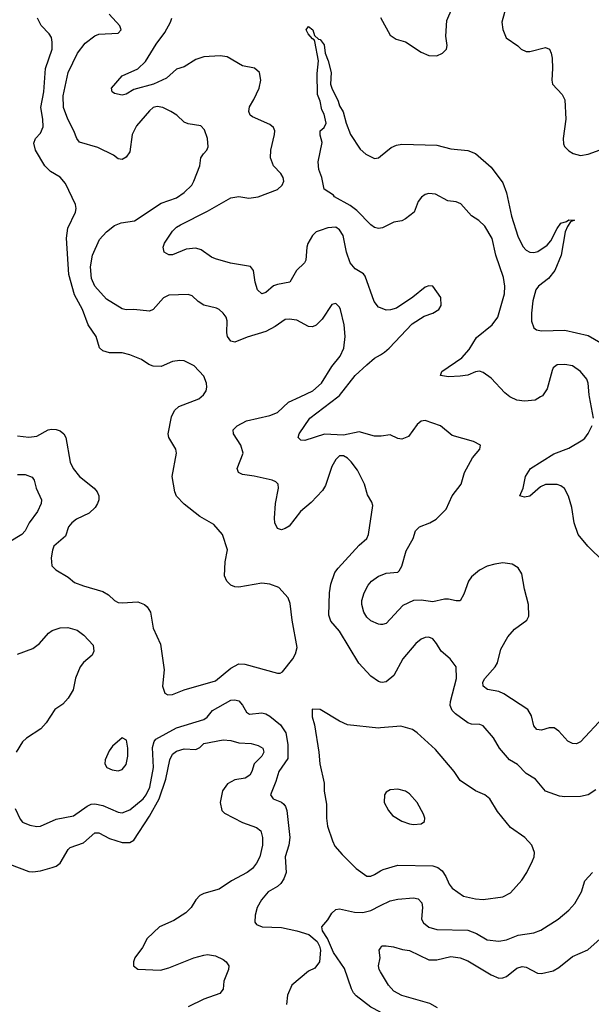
# Model space of a CAD drawing. Header units: inches. Extents: x 2323201 to 2563958, y 895391 to 1023096.
# Tile 13 of 196: x 2348142 to 2351086, y 1006871 to 1011942. Entities that reach past the tile are written whole.
import ezdxf

# ---------------------------------------------------------------- set-up
doc = ezdxf.new("R2010")
doc.units = ezdxf.units.IN
doc.header["$MEASUREMENT"] = 0
for name, color, linetype in [('C3040', 7, 'Continuous'), ('C3041', 7, 'Continuous'), ('C3050', 7, 'Continuous'), ('C3051', 7, 'Continuous')]:
    doc.layers.add(name, color=color, linetype=linetype)

msp = doc.modelspace()

# ---------------------------------------------------------------- linework, layer by layer
at = {"layer": 'C3040', "color": 5}
for points, elevation in [([(2348130, 1009799.6), (2348190, 1009792.8), (2348230, 1009797.6), (2348289.5, 1009830), (2348306.3, 1009833.7), (2348330, 1009832.1), (2348350, 1009824.6), (2348369.3, 1009809.3), (2348379.6, 1009790), (2348402.9, 1009662.9), (2348416.9, 1009630), (2348450, 1009590.3), (2348525.7, 1009530), (2348540.9, 1009510), (2348549.1, 1009490), (2348549.1, 1009470), (2348543.6, 1009450), (2348530.1, 1009429.9), (2348499.4, 1009400.6), (2348435.5, 1009370), (2348410.4, 1009350), (2348394, 1009330), (2348377.5, 1009282.5), (2348318.7, 1009230), (2348310.4, 1009210), (2348303.7, 1009170), (2348308.2, 1009130), (2348329.1, 1009109.1), (2348391.7, 1009071.7), (2348424.4, 1009044.4), (2348470, 1009026.4), (2348570, 1008997.4), (2348599.7, 1008979.7), (2348630.3, 1008950.3), (2348650, 1008940.4), (2348670, 1008938), (2348750, 1008943.6), (2348785.5, 1008930), (2348798.6, 1008918.6), (2348816.1, 1008890), (2348829.2, 1008809.2), (2348866.7, 1008726.7), (2348886.2, 1008593.8), (2348878, 1008510), (2348890, 1008474), (2348904.7, 1008464.7), (2348930, 1008466.8), (2348989.7, 1008490.3), (2349150, 1008537.8), (2349230, 1008602.8), (2349270, 1008624.2), (2349302.4, 1008622.4), (2349470, 1008576.3), (2349484, 1008576), (2349496.5, 1008583.5), (2349549.6, 1008650.4), (2349563, 1008677), (2349571.1, 1008708.9), (2349544.8, 1008850), (2349535.4, 1008935.4), (2349525.1, 1008965.1), (2349477.4, 1009017.4), (2349430, 1009035.6), (2349390, 1009040.7), (2349270, 1009019.7), (2349250, 1009021.6), (2349229.4, 1009030), (2349209.6, 1009050), (2349197.4, 1009077.4), (2349199.8, 1009150), (2349212.5, 1009212.5), (2349187.3, 1009290), (2349142.3, 1009342.2), (2349070, 1009383.5), (2348990, 1009446.4), (2348950, 1009488.2), (2348940.8, 1009510), (2348927.6, 1009590), (2348949.7, 1009710), (2348946.6, 1009730), (2348909.8, 1009789.8), (2348907.3, 1009810), (2348924, 1009896), (2348939.8, 1009930), (2348962.6, 1009950), (2349065.1, 1009990), (2349077.4, 1010000)], 260), ([(2350000, 1008530.9), (2349990, 1008534), (2349950, 1008561.6), (2349888.4, 1008628.4), (2349790, 1008793), (2349745.2, 1008845.2), (2349734.5, 1008874.5), (2349737.2, 1008990), (2349745.5, 1009034.5), (2349765.7, 1009094.3), (2349782, 1009118), (2349890, 1009236.5), (2349929.6, 1009270), (2349938.9, 1009290), (2349960.2, 1009440.2), (2349956.6, 1009456.6), (2349934.2, 1009494.2), (2349918.4, 1009550), (2349881.4, 1009621.4), (2349850, 1009664.5), (2349830, 1009683.6), (2349810, 1009695.1), (2349790, 1009696.2), (2349770, 1009677.2), (2349750, 1009641.2), (2349716.7, 1009543.3), (2349702.5, 1009517.5), (2349643.8, 1009456.2), (2349589.1, 1009410), (2349530, 1009334.3), (2349510, 1009321.1), (2349490, 1009315.6), (2349470, 1009320.9), (2349456.9, 1009350), (2349455.3, 1009375.3), (2349459.8, 1009450), (2349475.5, 1009530), (2349473.3, 1009550), (2349461.6, 1009561.6), (2349442.7, 1009570), (2349350, 1009591.7), (2349290, 1009600.5), (2349269.6, 1009610), (2349262.9, 1009630), (2349292.3, 1009710), (2349281.1, 1009750), (2349242.9, 1009810), (2349242, 1009830), (2349262.7, 1009850), (2349310, 1009875.8), (2349430, 1009903.2), (2349470, 1009919), (2349527.3, 1009972.7), (2349586.4, 1010000)], 240), ([(2350000, 1009796.9), (2349970, 1009796.7), (2349890, 1009819.9), (2349810, 1009801.7), (2349711.9, 1009808.1), (2349610, 1009774.3), (2349590, 1009776.3), (2349576.3, 1009790), (2349581, 1009810), (2349636.8, 1009890), (2349781.3, 1010000)], 220), ([(2348130, 1009599.1), (2348170, 1009600.2), (2348206.6, 1009586.6), (2348217.3, 1009570), (2348226.4, 1009530), (2348254.4, 1009470), (2348253.4, 1009450), (2348234.4, 1009410), (2348190.2, 1009350), (2348170.2, 1009310), (2348152.9, 1009290), (2348088.1, 1009251.9)], 240), ([(2350000, 1008828), (2349990, 1008829.4), (2349950, 1008846.6), (2349930, 1008865.2), (2349915.1, 1008890), (2349903.7, 1008930), (2349903.7, 1008950), (2349916.2, 1008990), (2349937.6, 1009030), (2349954.5, 1009050), (2349990, 1009076), (2350000, 1009080.1)], 220), ([(2348130, 1008674.7), (2348210, 1008704.3), (2348243.8, 1008730), (2348290, 1008783.2), (2348310, 1008795.8), (2348350, 1008809.3), (2348390, 1008811.1), (2348437.7, 1008797.7), (2348472.5, 1008772.5), (2348521.3, 1008721.3), (2348524.4, 1008690), (2348516, 1008670), (2348470, 1008632), (2348452.9, 1008610), (2348430.2, 1008550.2), (2348417.1, 1008490), (2348392.4, 1008447.6), (2348363.9, 1008416.1), (2348323.1, 1008390), (2348278.5, 1008321.5), (2348250.2, 1008289.8), (2348177.5, 1008242.5), (2348156.5, 1008223.5), (2348124, 1008170)], 240), ([(2348119.6, 1007879.6), (2348144.4, 1007824.4), (2348157.3, 1007810), (2348194.4, 1007794.4), (2348230, 1007786.3), (2348250, 1007787.8), (2348330, 1007825), (2348418.8, 1007841.2), (2348490, 1007892.3), (2348510, 1007901.1), (2348530, 1007903.5), (2348570, 1007894.3), (2348650, 1007860.2), (2348670, 1007857.1), (2348710, 1007873.2), (2348777.7, 1007930), (2348793.1, 1007950), (2348813.1, 1007990), (2348831.9, 1008090), (2348826.9, 1008193.1), (2348835.4, 1008224.6), (2348843.7, 1008236.3), (2348950, 1008295.1), (2349090, 1008337.4), (2349108.1, 1008350), (2349135.7, 1008384.3), (2349230, 1008437.1), (2349250, 1008439.7), (2349270, 1008434.7), (2349290, 1008412), (2349310, 1008375.3), (2349326.2, 1008366.2), (2349390, 1008372), (2349410, 1008367.6), (2349430, 1008355.8), (2349485, 1008310), (2349512.3, 1008270), (2349522.5, 1008210), (2349523.5, 1008136.5), (2349477, 1008070), (2349461.9, 1008018.1), (2349434.6, 1007950), (2349448, 1007930), (2349490, 1007912.1), (2349502.1, 1007902.1), (2349511.8, 1007890), (2349518.1, 1007870), (2349533.6, 1007730), (2349528.1, 1007690), (2349508.7, 1007630), (2349514, 1007550), (2349503.1, 1007516.9), (2349487, 1007493), (2349470, 1007478), (2349422, 1007450), (2349387.7, 1007410), (2349365.3, 1007370), (2349355.8, 1007330), (2349354, 1007294), (2349361.6, 1007281.6), (2349390.4, 1007270.4), (2349490, 1007267.1), (2349570.2, 1007250.2), (2349630.8, 1007230), (2349674.6, 1007194.6), (2349686.8, 1007170), (2349690.7, 1007150), (2349686.8, 1007090), (2349662.4, 1007057.6), (2349630, 1007042), (2349544, 1006970), (2349522, 1006918), (2349516.3, 1006870)], 240), ([(2350000, 1008294.6), (2349990, 1008293.6), (2349830, 1008311.3), (2349788.7, 1008328.7), (2349690, 1008389.4), (2349648, 1008392), (2349648.8, 1008351.2), (2349660.3, 1008310), (2349683.7, 1008170), (2349688, 1008110), (2349710.4, 1008010), (2349710.4, 1007969.6), (2349721.8, 1007901.8), (2349722.8, 1007830), (2349728.3, 1007788.3), (2349752.8, 1007712.8), (2349766.1, 1007686.1), (2349802.5, 1007642.5), (2349875.5, 1007570), (2349930.4, 1007530.4), (2349950, 1007531.7), (2349970, 1007540.2), (2350000, 1007557.9)], 260), ([(2348090, 1007592.4), (2348190, 1007555.8), (2348210, 1007553.5), (2348250, 1007558.3), (2348310, 1007575.7), (2348330, 1007583), (2348350, 1007598.2), (2348391.1, 1007668.9), (2348401.3, 1007678.7), (2348470, 1007703), (2348530, 1007754.7), (2348550, 1007755), (2348604.8, 1007724.8), (2348670, 1007703.9), (2348710, 1007705), (2348730, 1007716.8), (2348810, 1007839.4), (2348861.1, 1007930), (2348895, 1008030), (2348914.9, 1008130), (2348930, 1008159.7), (2348950, 1008175.2), (2348990, 1008187), (2349050, 1008182.9), (2349070, 1008194.2), (2349090, 1008214.5), (2349190, 1008233.1), (2349230, 1008230.2), (2349270, 1008217.6), (2349334, 1008214), (2349370, 1008204.6), (2349394.5, 1008190), (2349399.1, 1008170), (2349390.1, 1008150), (2349349.2, 1008110), (2349338.2, 1008070), (2349328.1, 1008051.9), (2349303.4, 1008036.6), (2349250, 1008028), (2349212.8, 1008007.2), (2349186.4, 1007970), (2349174.8, 1007910), (2349183.2, 1007870), (2349196.4, 1007856.4), (2349290, 1007807.3), (2349361.9, 1007781.9), (2349385, 1007765), (2349393.5, 1007730), (2349393, 1007690), (2349379, 1007630), (2349362.5, 1007597.5), (2349341.8, 1007570), (2349313.4, 1007550), (2349233, 1007507), (2349170, 1007464), (2349090, 1007441.2), (2349070, 1007430.8), (2349050, 1007409.7), (2349025.5, 1007370), (2348997, 1007343), (2348936.8, 1007303.2), (2348862.2, 1007270), (2348799, 1007210), (2348775.5, 1007164.5), (2348735.8, 1007110), (2348728.4, 1007090), (2348728.6, 1007068.6), (2348750, 1007052.7), (2348867.8, 1007047.8), (2348910, 1007058.7), (2349038.7, 1007110), (2349090, 1007124.4), (2349110, 1007127.1), (2349150, 1007121), (2349190, 1007102.3), (2349205.3, 1007090), (2349218.7, 1007070), (2349218, 1007050), (2349192.9, 1006990), (2349190.2, 1006949.8), (2349173.7, 1006926.3), (2349090, 1006897.8), (2349010, 1006858.6)], 220), ([(2350000, 1006830.1), (2349950, 1006856.3), (2349875.1, 1006915.1), (2349861.2, 1006930), (2349851.2, 1006951.2), (2349815.6, 1007055.6), (2349758.2, 1007138.2), (2349727, 1007210), (2349702, 1007250), (2349698.4, 1007270), (2349730, 1007307), (2349750, 1007341.3), (2349770, 1007359.6), (2349790, 1007362.4), (2349866.1, 1007346.1), (2349910, 1007344.4), (2349950, 1007355), (2350000, 1007379.4)], 240), ([(2350000, 1007038.3), (2349992.8, 1007050), (2349989.8, 1007070.2), (2349998, 1007110), (2349993.3, 1007150), (2350000, 1007160.3)], 220)]:
    msp.add_lwpolyline(points, dxfattribs=dict(at, elevation=elevation))
at = {"layer": 'C3040', "color": 5, "elevation": 260}
msp.add_lwpolyline([(2348670, 1008244), (2348619.9, 1008200.1), (2348603.6, 1008176.4), (2348583, 1008130), (2348580.7, 1008110), (2348590.6, 1008090.6), (2348618.8, 1008078.8), (2348650, 1008074), (2348670, 1008080.7), (2348690, 1008106), (2348699.1, 1008150), (2348699.1, 1008190), (2348691.7, 1008231.7)], close=True, dxfattribs=at)
at = {"layer": 'C3041', "color": 5}
for points, elevation in [([(2349077.4, 1010000), (2349089.6, 1010010), (2349102.4, 1010030), (2349106.3, 1010050), (2349105.1, 1010070), (2349090, 1010106.6), (2349040.1, 1010160.1), (2348990, 1010185.6), (2348967.5, 1010187.5), (2348930, 1010181.3), (2348870, 1010156.8), (2348830, 1010157.3), (2348807, 1010167), (2348770, 1010192.8), (2348710, 1010216.4), (2348670, 1010227.1), (2348605.5, 1010225.5), (2348570, 1010236.9), (2348552.4, 1010252.4), (2348536, 1010310), (2348494.8, 1010370), (2348466, 1010450), (2348424.9, 1010524.9), (2348394.6, 1010630), (2348383.5, 1010816.5), (2348390.8, 1010869.2), (2348429.7, 1010950), (2348433.3, 1010970), (2348429.7, 1010990), (2348378, 1011098), (2348351.3, 1011131.3), (2348300.7, 1011160.7), (2348271.4, 1011190), (2348224, 1011270), (2348214.2, 1011305.8), (2348224, 1011330), (2348250, 1011357.1), (2348262.4, 1011390), (2348261.4, 1011430), (2348250.4, 1011490.4), (2348266.8, 1011570), (2348275.9, 1011690), (2348309.7, 1011790), (2348310, 1011826), (2348305.1, 1011850), (2348294, 1011870), (2348252.5, 1011912.5), (2348233.6, 1011950)], 260), ([(2349586.4, 1010000), (2349651.3, 1010030), (2349697.3, 1010070), (2349750, 1010155.8), (2349793.3, 1010210), (2349811.9, 1010250), (2349817.7, 1010310), (2349813.5, 1010370), (2349794, 1010450), (2349790, 1010461.2), (2349776.1, 1010476.1), (2349770, 1010480.9), (2349750, 1010475.1), (2349700.3, 1010399.7), (2349670, 1010369.7), (2349650, 1010361.1), (2349630, 1010362.6), (2349570, 1010394), (2349530, 1010400.5), (2349510, 1010398.3), (2349458.1, 1010361.9), (2349410, 1010336.1), (2349313.1, 1010306.9), (2349250, 1010281.7), (2349230, 1010286), (2349212.6, 1010310), (2349208.8, 1010330), (2349210.8, 1010390.8), (2349205.4, 1010410), (2349190.9, 1010430.9), (2349170, 1010449.7), (2349155.8, 1010455.8), (2349090, 1010471.1), (2349061.6, 1010490), (2349030, 1010520.5), (2349010, 1010526.6), (2348910, 1010523.1), (2348883.1, 1010510), (2348830.4, 1010450), (2348810, 1010441.7), (2348730, 1010449.8), (2348690, 1010447.6), (2348670, 1010453.1), (2348590, 1010502.2), (2348529.9, 1010569.9), (2348511.9, 1010610), (2348506, 1010670), (2348517, 1010730), (2348552.9, 1010810), (2348590, 1010850.2), (2348630, 1010882.6), (2348664, 1010896), (2348733.9, 1010906.1), (2348870, 1010996.9), (2348950, 1011024.9), (2348990, 1011051.8), (2349028, 1011090), (2349039.7, 1011110), (2349069.7, 1011190), (2349075.6, 1011230), (2349088.2, 1011251.8), (2349106, 1011270), (2349113.4, 1011286.6), (2349109.5, 1011330), (2349094.3, 1011374.3), (2349075.3, 1011395.3), (2349010, 1011405.1), (2348990, 1011415.1), (2348951.1, 1011451.1), (2348920.9, 1011470), (2348879.3, 1011490), (2348850, 1011494.6), (2348830, 1011489.8), (2348810, 1011473.5), (2348743.8, 1011396.2), (2348720.9, 1011350), (2348710, 1011262), (2348690, 1011234), (2348670, 1011222.7), (2348650, 1011226), (2348624.9, 1011244.9), (2348544, 1011284), (2348450, 1011311.6), (2348436.9, 1011330), (2348421.8, 1011370), (2348389.9, 1011430), (2348366.9, 1011490), (2348365.6, 1011550), (2348391.2, 1011670), (2348440.5, 1011770), (2348479.3, 1011820.7), (2348530, 1011859.3), (2348550, 1011868.3), (2348650, 1011873.4), (2348664.5, 1011890), (2348658.4, 1011910), (2348602.7, 1011970)], 240), ([(2350000, 1010457.7), (2349990, 1010461.5), (2349967.1, 1010490), (2349921.3, 1010621.3), (2349912.5, 1010632.5), (2349870, 1010658.5), (2349845, 1010690), (2349825, 1010745), (2349808.6, 1010830), (2349790, 1010860.6), (2349770, 1010873), (2349730, 1010870.4), (2349690, 1010857), (2349670, 1010848.8), (2349650, 1010830.8), (2349627, 1010790), (2349621.5, 1010770), (2349616, 1010704), (2349608.9, 1010690), (2349568.2, 1010650), (2349534, 1010590), (2349470, 1010578.6), (2349450, 1010570.7), (2349410, 1010537.7), (2349390, 1010529.7), (2349367.8, 1010550), (2349355.3, 1010590), (2349345.7, 1010650), (2349330.7, 1010670.7), (2349227.8, 1010687.8), (2349150, 1010710.9), (2349130, 1010719.8), (2349076.8, 1010756.8), (2349050, 1010765.4), (2348999.3, 1010760.7), (2348930, 1010731), (2348910, 1010731.1), (2348885.4, 1010745.4), (2348881.4, 1010770), (2348888, 1010792), (2348930, 1010853), (2348950, 1010873.5), (2348970, 1010885.2), (2349110, 1010955.1), (2349230, 1011024.4), (2349270, 1011032.1), (2349323.1, 1011023.1), (2349370, 1011029.1), (2349470, 1011068.2), (2349494, 1011090), (2349502, 1011110), (2349499.2, 1011130), (2349486.6, 1011150), (2349449.8, 1011189.8), (2349434.3, 1011230), (2349434.9, 1011270), (2349455.3, 1011350), (2349456.1, 1011370), (2349450, 1011386.6), (2349430, 1011402.4), (2349341, 1011441), (2349329.8, 1011450), (2349322.7, 1011470), (2349326.1, 1011493.9), (2349348.8, 1011531.2), (2349376, 1011590), (2349384.4, 1011630), (2349376.9, 1011670), (2349351.8, 1011691.8), (2349290, 1011704.5), (2349210, 1011750.7), (2349175.3, 1011755.3), (2349090, 1011750.4), (2349050, 1011736.7), (2348990, 1011699.5), (2348950, 1011686.5), (2348898.9, 1011641.1), (2348830.8, 1011609.2), (2348730, 1011581.9), (2348690, 1011559.3), (2348670, 1011553.1), (2348630, 1011562.4), (2348618.9, 1011570), (2348615.4, 1011590), (2348670, 1011653.7), (2348750, 1011689.2), (2348790, 1011726.9), (2348844.8, 1011815.2), (2348890, 1011876.9), (2348919.4, 1011930), (2348925, 1011950)], 220), ([(2350000, 1010868.2), (2349990, 1010866.5), (2349970, 1010872.6), (2349950, 1010885.3), (2349879, 1010959), (2349844.6, 1010984.6), (2349763.6, 1011030), (2349758, 1011038), (2349709.7, 1011069.7), (2349698.7, 1011130), (2349683.1, 1011170), (2349679.5, 1011210), (2349699.5, 1011310), (2349690, 1011348), (2349689.6, 1011370.4), (2349710, 1011386), (2349720.9, 1011410), (2349710, 1011455.3), (2349698.6, 1011478.6), (2349690, 1011522), (2349676.2, 1011556.2), (2349674.5, 1011665.5), (2349682, 1011730), (2349662.7, 1011830), (2349658.9, 1011838.9), (2349650, 1011842.7), (2349627.6, 1011870), (2349618.4, 1011890), (2349630, 1011907.3), (2349652.6, 1011890), (2349660.7, 1011860.7), (2349681.1, 1011841.1), (2349690, 1011839.5), (2349710, 1011812.4), (2349715.6, 1011770), (2349731.8, 1011730), (2349745.8, 1011670), (2349742.7, 1011610), (2349749.1, 1011589.1), (2349782.8, 1011522.8), (2349790, 1011498), (2349808.2, 1011468.2), (2349823.7, 1011410), (2349846, 1011350), (2349895.8, 1011275.8), (2349924.9, 1011250), (2349970, 1011227.7), (2349990, 1011230.8), (2350000, 1011239)], 180), ([(2349781.3, 1010000), (2349790, 1010006.6), (2349870, 1010108.9), (2349930, 1010164.4), (2349970, 1010198.6), (2350000, 1010216.8)], 220)]:
    msp.add_lwpolyline(points, dxfattribs=dict(at, elevation=elevation))
at = {"layer": 'C3050', "color": 5}
for points, elevation in [([(2350825.2, 1010000), (2350796.7, 1009983.3), (2350742.3, 1009977.7), (2350703.1, 1009983.1), (2350670, 1009997.7), (2350667.2, 1010000)], 180), ([(2351097.4, 1009890), (2351077.3, 1010000)], 180), ([(2350000, 1009080.1), (2350030, 1009092.3), (2350090, 1009097), (2350096.2, 1009103.8), (2350110, 1009127.7), (2350133.4, 1009206.6), (2350168.4, 1009270), (2350181.3, 1009310), (2350201, 1009330), (2350254.3, 1009350), (2350287.4, 1009370), (2350338.1, 1009421.9), (2350369, 1009490), (2350416.5, 1009550), (2350432.3, 1009610), (2350474.7, 1009685.3), (2350512, 1009730), (2350516, 1009750), (2350479, 1009770), (2350370, 1009800.9), (2350310, 1009851.1), (2350230, 1009878), (2350210, 1009873.6), (2350190, 1009857.6), (2350144.1, 1009795.9), (2350110, 1009781.7), (2350090, 1009786), (2350050, 1009804.6), (2350003.1, 1009796.9), (2350000, 1009796.9)], 220), ([(2351150.3, 1009150), (2351068.8, 1009230), (2351019, 1009290), (2350997.2, 1009350), (2350985.2, 1009430), (2350968.9, 1009488.9), (2350948.4, 1009528.4), (2350930, 1009542), (2350910, 1009547.5), (2350850, 1009548.6), (2350824.6, 1009535.4), (2350770, 1009487.5), (2350742.4, 1009482.4), (2350718.9, 1009490), (2350734.8, 1009530), (2350747.2, 1009590), (2350773.5, 1009630), (2350893.1, 1009706.9), (2350970, 1009736), (2351042.3, 1009777.7), (2351053.8, 1009786.2), (2351070, 1009810.2), (2351090, 1009852.8)], 180), ([(2351148.4, 1008350), (2351030, 1008223.1), (2351010, 1008212.8), (2350990, 1008214.7), (2350965.7, 1008225.7), (2350918.6, 1008278.6), (2350894.4, 1008294.4), (2350870, 1008294.8), (2350830, 1008283.4), (2350806.3, 1008286.3), (2350790, 1008306), (2350777.6, 1008357.6), (2350759.3, 1008390), (2350636.4, 1008470), (2350610, 1008482.2), (2350552.4, 1008492.4), (2350530, 1008509.6), (2350528, 1008530), (2350538, 1008550), (2350591.6, 1008608.4), (2350603.4, 1008630), (2350620.5, 1008699.5), (2350656.4, 1008763.6), (2350690, 1008802.7), (2350754, 1008850), (2350764.4, 1008870), (2350762.3, 1008930), (2350741.6, 1009010), (2350728.2, 1009088.2), (2350710, 1009119.7), (2350678.4, 1009138.4), (2350630, 1009145.3), (2350590, 1009138.8), (2350550, 1009127.4), (2350510, 1009107.4), (2350470, 1009073.1), (2350453, 1009050), (2350430, 1008983.7), (2350410, 1008949.6), (2350390, 1008948.4), (2350350, 1008958.5), (2350330, 1008958), (2350270, 1008943.9), (2350210, 1008952.6), (2350169.7, 1008950.3), (2350115.6, 1008924.4), (2350030, 1008832.3), (2350010, 1008826.6), (2350000, 1008828)], 220), ([(2351110, 1007975.4), (2351069.3, 1007950.7), (2351030, 1007941.8), (2350950, 1007939.2), (2350922.8, 1007942.8), (2350850, 1007969.7), (2350798.4, 1008030), (2350750, 1008060.7), (2350705.7, 1008105.7), (2350664.2, 1008130), (2350614, 1008190), (2350583.1, 1008243.1), (2350530, 1008305.6), (2350512.9, 1008312.9), (2350470, 1008314.5), (2350450, 1008320.6), (2350387, 1008367), (2350370, 1008385.1), (2350359.8, 1008410), (2350360.6, 1008430), (2350391.7, 1008550), (2350389.6, 1008609.6), (2350359.3, 1008650), (2350312.7, 1008690), (2350289.5, 1008729.5), (2350270, 1008752.7), (2350250, 1008762.7), (2350230, 1008760.9), (2350210, 1008752), (2350182, 1008730), (2350116, 1008650), (2350070, 1008564.2), (2350030, 1008531.6), (2350008.3, 1008528.3), (2350000, 1008530.9)], 240), ([(2350000, 1007557.9), (2350013.9, 1007566.1), (2350090, 1007587.1), (2350270, 1007584.8), (2350295.1, 1007575.1), (2350318, 1007558), (2350337.4, 1007530), (2350353.8, 1007490), (2350369.3, 1007469.3), (2350428.3, 1007428.3), (2350490, 1007414), (2350530, 1007411.5), (2350630, 1007424), (2350670, 1007445.7), (2350728, 1007510), (2350754.7, 1007550), (2350784.2, 1007610), (2350791.5, 1007630), (2350793.3, 1007653.3), (2350780.7, 1007690), (2350743.6, 1007730), (2350670, 1007781.3), (2350603.6, 1007863.6), (2350563.6, 1007930), (2350538, 1007950), (2350489.5, 1007970), (2350410, 1008023), (2350379.1, 1008070), (2350283.9, 1008183.9), (2350190, 1008269.6), (2350165.8, 1008285.8), (2350104.5, 1008304.5), (2350000, 1008294.6)], 260), ([(2350000, 1007379.4), (2350050, 1007403.8), (2350090, 1007412.9), (2350170, 1007419.7), (2350195, 1007415), (2350213.9, 1007393.9), (2350216.5, 1007370), (2350212.1, 1007310), (2350222.2, 1007290), (2350250, 1007268.6), (2350290, 1007255.8), (2350450, 1007253.5), (2350495.6, 1007235.6), (2350550, 1007203.9), (2350610, 1007195.6), (2350650, 1007203.2), (2350710, 1007226.7), (2350790, 1007239.1), (2350826.4, 1007253.6), (2350915.1, 1007310), (2350970, 1007356.5), (2351001.1, 1007390), (2351035.4, 1007450), (2351052.6, 1007507.4), (2351091.8, 1007550)], 240), ([(2350000, 1007160.3), (2350007.7, 1007172.3), (2350030, 1007172.9), (2350067.3, 1007167.3), (2350113, 1007153), (2350150, 1007148.9), (2350250, 1007101.1), (2350290, 1007099.8), (2350363.4, 1007116.6), (2350410, 1007110.1), (2350450, 1007095.8), (2350570, 1007023), (2350610, 1007005.7), (2350630, 1007006.8), (2350650, 1007015), (2350702.6, 1007057.4), (2350730, 1007065.3), (2350750, 1007062.6), (2350810, 1007031.1), (2350830, 1007029.3), (2350890, 1007043.2), (2350919.4, 1007060.6), (2350990, 1007117.8), (2351068.8, 1007151.2), (2351132.1, 1007207.9)], 220), ([(2350293.9, 1006853.9), (2350255, 1006875), (2350110, 1006917.1), (2350070, 1006938.5), (2350042.3, 1006970), (2350000, 1007038.3)], 220)]:
    msp.add_lwpolyline(points, dxfattribs=dict(at, elevation=elevation))
at = {"layer": 'C3050', "color": 5, "elevation": 280}
msp.add_lwpolyline([(2350090, 1007979.6), (2350050, 1007975.1), (2350030, 1007964), (2350020.7, 1007950), (2350019.1, 1007910), (2350041.6, 1007870), (2350063, 1007843), (2350110, 1007814), (2350150, 1007801.1), (2350170, 1007797.6), (2350210, 1007800.5), (2350226.6, 1007813.4), (2350229.4, 1007830), (2350222, 1007850), (2350189.6, 1007910), (2350150, 1007955.1), (2350130, 1007969.6)], close=True, dxfattribs=at)
at = {"layer": 'C3051', "color": 5}
for points, elevation in [([(2350000, 1011952.8), (2350050, 1011862.4), (2350081.1, 1011841.1), (2350130, 1011827.6), (2350210, 1011774.9), (2350250, 1011757.6), (2350290, 1011756.1), (2350319.7, 1011770), (2350339.8, 1011790), (2350343.5, 1011810), (2350337.5, 1011857.5), (2350342.4, 1011937.6), (2350370, 1012001.3)], 220), ([(2350647.9, 1012010), (2350624.7, 1011930), (2350630, 1011890.8), (2350648.2, 1011848.2), (2350707.1, 1011807.1), (2350724.6, 1011790), (2350750, 1011778.9), (2350770, 1011778.9), (2350850, 1011799), (2350871.7, 1011790), (2350880.2, 1011770), (2350883.9, 1011743.9), (2350886.3, 1011690), (2350882.6, 1011630), (2350887, 1011610), (2350937, 1011557), (2350949.4, 1011529.4), (2350955.1, 1011430), (2350940.9, 1011330), (2350943.1, 1011303.1), (2350948.6, 1011288.6), (2350970, 1011267.4), (2350993, 1011253), (2351030, 1011243.2), (2351070, 1011249.3), (2351170, 1011285.4)], 220), ([(2350000, 1011239), (2350055.4, 1011284.6), (2350083.3, 1011296.7), (2350110, 1011301.1), (2350290, 1011295.6), (2350363.1, 1011276.9), (2350450, 1011268.5), (2350490, 1011253.7), (2350570, 1011182.6), (2350630, 1011101.5), (2350650, 1011050.4), (2350675.4, 1010930), (2350707.2, 1010827.2), (2350734, 1010774), (2350750, 1010755.2), (2350770, 1010745.5), (2350790, 1010743.7), (2350811, 1010749), (2350859.7, 1010780.3), (2350877.1, 1010802.9), (2350910, 1010867.4), (2350930, 1010893.4), (2350958, 1010902), (2350970, 1010911.3), (2350999.1, 1010910), (2350979.8, 1010900.2), (2350963.2, 1010876.8), (2350951, 1010849), (2350931.6, 1010730), (2350899.2, 1010650), (2350865.7, 1010610), (2350813.5, 1010570), (2350800.3, 1010550), (2350785.3, 1010494.7), (2350778.1, 1010430), (2350779.1, 1010390), (2350790, 1010355.6), (2350804.4, 1010344.4), (2350830, 1010339.9), (2350950, 1010343.8), (2351070, 1010315.8), (2351199.9, 1010239.9)], 180), ([(2350667.2, 1010000), (2350640.9, 1010020.9), (2350570, 1010096.7), (2350530, 1010124.7), (2350510, 1010131.2), (2350490, 1010129.1), (2350450, 1010111.8), (2350410, 1010106.5), (2350350, 1010102.7), (2350309.7, 1010110), (2350316.2, 1010130), (2350419.7, 1010200.3), (2350456.5, 1010243.5), (2350495.1, 1010304.9), (2350575.6, 1010370), (2350604.5, 1010410), (2350639.2, 1010530), (2350641.3, 1010570), (2350634.2, 1010614.2), (2350594.7, 1010730), (2350575.4, 1010815.4), (2350538.2, 1010878.2), (2350507.7, 1010907.7), (2350470, 1010931.3), (2350414, 1010994), (2350390, 1011003.2), (2350347.6, 1011010), (2350283.4, 1011043.4), (2350250, 1011047), (2350230, 1011041.6), (2350211.4, 1011028.6), (2350194.9, 1011005.1), (2350173.2, 1010950), (2350130, 1010915.8), (2350110, 1010906), (2350070, 1010899.8), (2350010, 1010869.9), (2350000, 1010868.2)], 180), ([(2350000, 1010216.8), (2350021.7, 1010230), (2350044.8, 1010250), (2350164.1, 1010375.9), (2350224.6, 1010415.4), (2350270, 1010430.4), (2350301.6, 1010450), (2350313.3, 1010470), (2350311.9, 1010511.9), (2350270, 1010569.2), (2350250, 1010572), (2350230, 1010563.7), (2350166.7, 1010513.3), (2350083.2, 1010456.8), (2350052.7, 1010447.3), (2350030, 1010446.2), (2350000, 1010457.7)], 220), ([(2351077.3, 1010000), (2351075.4, 1010010), (2351069.9, 1010069.9), (2351062.7, 1010090), (2351031.4, 1010130), (2350990, 1010159.3), (2350950, 1010167), (2350910, 1010164.8), (2350890.7, 1010149.3), (2350884, 1010136), (2350858.4, 1010041.6), (2350834.6, 1010005.4), (2350825.2, 1010000)], 180)]:
    msp.add_lwpolyline(points, dxfattribs=dict(at, elevation=elevation))

doc.saveas('drawing.dxf')
